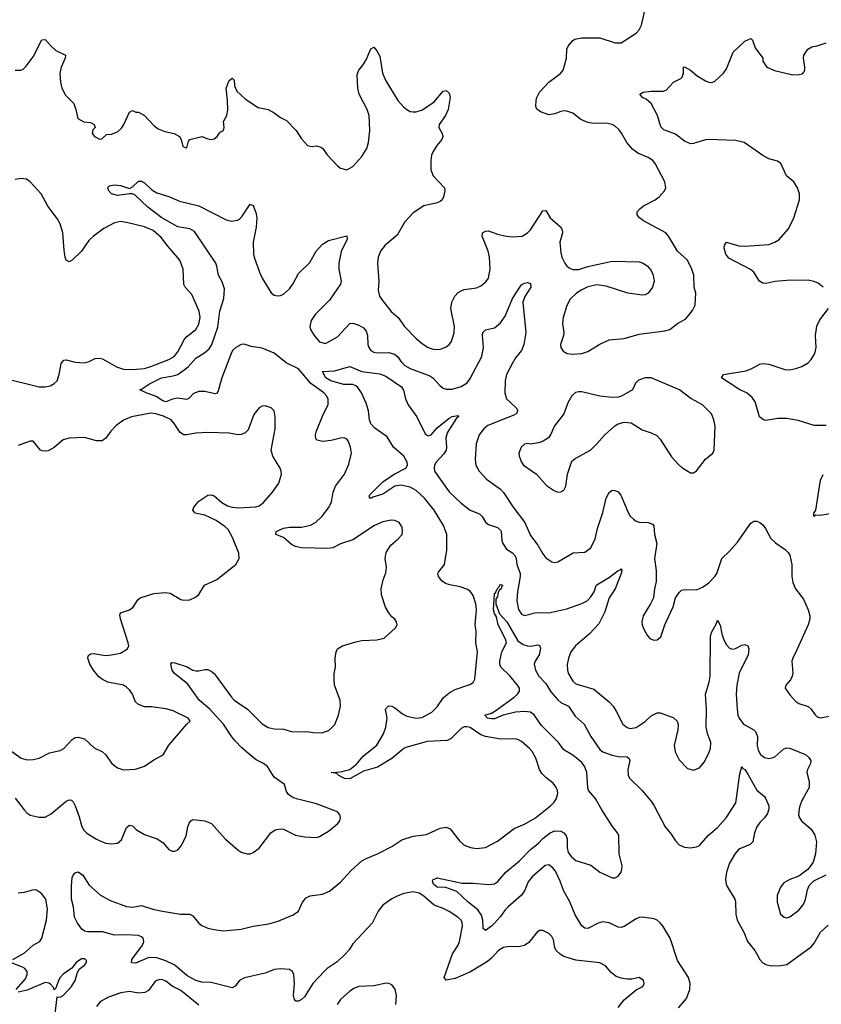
# Model space of a CAD drawing. Header units: inches. Extents: x 1839270 to 1929235, y 762242 to 910350.
# Tile 79 of 256: x 1884241 to 1889558, y 768632 to 775165. Entities that reach past the tile are written whole.
import ezdxf

# ---------------------------------------------------------------- set-up
doc = ezdxf.new("R2010")
doc.units = ezdxf.units.IN
doc.header["$MEASUREMENT"] = 0
doc.layers.add('B8786', color=7, linetype='Continuous')
doc.layers.add('B8787', color=7, linetype='Continuous')

msp = doc.modelspace()

# ---------------------------------------------------------------- linework, layer by layer
at = {"layer": 'B8786', "color": 5}
for points, elevation in [([(1884211.6, 770000), (1884270, 769922), (1884290, 769900.8), (1884310, 769888), (1884370, 769874), (1884410, 769874.6), (1884450, 769896.5), (1884550, 769979.5), (1884570, 769988.2), (1884585.8, 769985.8), (1884596, 769976), (1884609, 769949), (1884635.4, 769875.4), (1884650, 769819.1), (1884664.4, 769790), (1884687.5, 769767.5), (1884750, 769727.8), (1884810, 769702), (1884850, 769697.6), (1884890, 769702.4), (1884915.9, 769724.1), (1884950, 769804.7), (1884970, 769821), (1884990, 769816), (1885016, 769790), (1885070, 769758.4), (1885154, 769730), (1885190, 769704.9), (1885230, 769659.1), (1885251.9, 769648.1), (1885270, 769648), (1885290, 769656.3), (1885314.5, 769685.5), (1885345.1, 769750), (1885356, 769810), (1885364.8, 769835.2), (1885375.3, 769850), (1885390, 769858.8), (1885470, 769850.5), (1885513, 769833), (1885603, 769730), (1885690, 769654.8), (1885710, 769642.8), (1885750, 769630.7), (1885770, 769630.8), (1885790, 769638.8), (1885830, 769667.7), (1885907.3, 769770), (1885935.3, 769790), (1885970, 769797.1), (1885990, 769794.9), (1886070, 769755.5), (1886130, 769742.4), (1886210, 769739.3), (1886230, 769745.5), (1886290, 769781.6), (1886349.3, 769830), (1886365.2, 769850), (1886369.2, 769870), (1886365.2, 769890), (1886348.7, 769910), (1886210, 769963.5), (1886076.4, 769996.4), (1886067.1, 770000)], 560), ([(1888210, 768610.5), (1888250, 768663), (1888330, 768727.7), (1888374, 768750), (1888384, 768770), (1888379, 768790), (1888350, 768809.2), (1888300.5, 768799.5), (1888270, 768798.7), (1888230, 768805.4), (1888197.4, 768817.4), (1888163.9, 768843.9), (1888126.7, 768886.7), (1888090, 768907.6), (1887930, 768924.1), (1887849.6, 768950), (1887825.2, 768965.2), (1887800.4, 768990), (1887789.8, 769010), (1887781, 769061), (1887770, 769082), (1887750, 769101.6), (1887710, 769122), (1887690, 769120.9), (1887670, 769107), (1887618.5, 769041.5), (1887590, 769021.6), (1887550, 769013), (1887490, 769016.4), (1887450, 769009.7), (1887417.6, 768990), (1887370, 768938), (1887343.6, 768916.4), (1887231.5, 768848.5), (1887130, 768803.1), (1887070, 768792.3), (1887056.2, 768810), (1887112.7, 768967.3), (1887150, 769025.5), (1887159.1, 769050), (1887177.8, 769150), (1887175.3, 769175.3), (1887169.7, 769190), (1887148.3, 769210), (1887090, 769248.1), (1887050, 769268.9), (1886989.9, 769289.9), (1886922, 769350), (1886891.1, 769370), (1886850, 769378.7), (1886790, 769368.4), (1886750, 769352.8), (1886710, 769331.1), (1886650, 769289), (1886618.2, 769250), (1886578.5, 769170), (1886450, 769033), (1886425.8, 768994.2), (1886398, 768962), (1886346.1, 768913.9), (1886281.2, 768870), (1886260.2, 768850), (1886184.9, 768770), (1886130, 768681.1), (1886110, 768663.1), (1886090, 768653), (1886072.1, 768652.1), (1886063.8, 768663.8), (1886057.7, 768690), (1886063.1, 768770), (1886060.3, 768830), (1886051, 768851), (1886030, 768862.9), (1885970, 768868.5), (1885930, 768864.2), (1885870, 768838.9), (1885731.2, 768808.8), (1885699.5, 768790), (1885670, 768752.1), (1885650, 768741.4), (1885510, 768776.5), (1885450, 768779.2), (1885410, 768789.9), (1885350, 768824.3), (1885271.1, 768891.1), (1885210, 768921.2), (1885150, 768941.4), (1885097.1, 768942.9), (1885010, 768905.4), (1884986.6, 768906.6), (1884982.7, 768910), (1884985.1, 768930), (1885055.1, 769024.9), (1885063.7, 769050), (1885060.8, 769070), (1885050, 769080.8), (1885029.2, 769089.2), (1884946.7, 769093.3), (1884870, 769090.7), (1884790, 769113.6), (1884690, 769113.5), (1884670, 769118.5), (1884653.5, 769130), (1884625.3, 769170), (1884605.3, 769210), (1884598.6, 769278.6), (1884585.6, 769330), (1884583.6, 769416.4), (1884590, 769474), (1884595.3, 769490), (1884610, 769504.7), (1884630, 769510.8), (1884658.8, 769490), (1884701.7, 769421.7), (1884776, 769356), (1884840.9, 769320.9), (1884950, 769281.5), (1884990, 769276), (1885050, 769287), (1885123.4, 769263.4), (1885189.3, 769249.3), (1885308.7, 769231.3), (1885370, 769230.4), (1885390, 769219.3), (1885430, 769171.5), (1885450, 769155.8), (1885490, 769138), (1885530, 769127.8), (1885590, 769120.8), (1885710, 769131), (1885790, 769150.2), (1885894.1, 769165.9), (1885956.5, 769183.5), (1886055.1, 769224.9), (1886089.6, 769250.4), (1886116.2, 769310), (1886140.4, 769339.6), (1886167.1, 769352.9), (1886250, 769362), (1886296.9, 769383.1), (1886370, 769441.7), (1886440.2, 769519.8), (1886510, 769584.4), (1886539.4, 769600.6), (1886614.5, 769630), (1886710, 769679), (1886776.2, 769723.8), (1886850, 769748), (1886940.1, 769759.9), (1887030, 769801.3), (1887070, 769808.2), (1887096.2, 769796.2), (1887158, 769718), (1887190, 769688.2), (1887231.8, 769671.8), (1887270, 769665.3), (1887330, 769672.4), (1887410, 769714), (1887521.3, 769798.7), (1887590, 769827.8), (1887661.6, 769870), (1887761.6, 769950), (1887785.5, 769974.5), (1887801.3, 769998.7), (1887801.6, 770000)], 540), ([(1888610, 768609.4), (1888663.7, 768670), (1888686.3, 768730), (1888688.5, 768770), (1888676.7, 768810), (1888603.6, 768923.6), (1888555, 769070), (1888510, 769148.4), (1888490, 769172.8), (1888470, 769189.8), (1888450, 769198.3), (1888370, 769211.2), (1888350, 769209), (1888330, 769200.2), (1888250, 769148.3), (1888230, 769141.7), (1888210, 769143.1), (1888150, 769172.1), (1888110, 769180.5), (1888077.4, 769170), (1888010, 769136.2), (1887990, 769136.8), (1887970, 769153.7), (1887924.8, 769224.8), (1887890, 769312.1), (1887847.3, 769387.3), (1887826.5, 769450), (1887795.5, 769515.5), (1887777.6, 769537.6), (1887750, 769557.4), (1887726.2, 769553.8), (1887641, 769479), (1887614.5, 769445.5), (1887590.9, 769390), (1887570, 769356), (1887480, 769280), (1887460.1, 769259.9), (1887430, 769214), (1887390, 769169.7), (1887370, 769149.8), (1887330, 769122.4), (1887315.9, 769135.9), (1887314, 769190), (1887304.6, 769224.6), (1887279.3, 769259.3), (1887215.6, 769310), (1887140.9, 769380.9), (1887067, 769407), (1887010, 769409.7), (1886985.1, 769430), (1886979, 769450), (1886982, 769458), (1887010, 769471.3), (1887175.8, 769435.8), (1887250, 769435.5), (1887350, 769427.9), (1887390, 769432.4), (1887412.2, 769447.8), (1887464.5, 769510), (1887556.7, 769583.3), (1887630, 769659), (1887680.4, 769699.6), (1887710, 769732.8), (1887759.6, 769770), (1887790, 769782.4), (1887830, 769780.7), (1887850, 769770.2), (1887865.2, 769750), (1887872.9, 769730), (1887872, 769670), (1887878.5, 769638.5), (1887900.2, 769610), (1887930, 769587.3), (1888030, 769554.7), (1888090, 769509.1), (1888170, 769470.4), (1888190, 769470.4), (1888210, 769481.6), (1888230, 769508), (1888236, 769530), (1888236.8, 769550), (1888217.3, 769630), (1888214.6, 769750), (1888205.3, 769770), (1888172.8, 769812.8), (1888102.8, 769922.8), (1888065.6, 769990), (1888057.1, 770000)], 520), ([(1888411.1, 770000), (1888433.1, 769973.1), (1888450, 769948.8), (1888522.3, 769810), (1888562.2, 769762.2), (1888590, 769717), (1888616.4, 769690), (1888650, 769674.6), (1888690, 769670.3), (1888730, 769676.1), (1888750, 769685.8), (1888808.7, 769751.3), (1888870, 769805.2), (1888927.1, 769870), (1888992.1, 769970), (1888996, 770000)], 520), ([(1889187.2, 770000), (1889210.9, 769950), (1889210.9, 769929.1), (1889200.7, 769899.3), (1889182.3, 769870), (1889150, 769838.3), (1889130.2, 769810), (1889114.9, 769770), (1889104.9, 769710), (1889087.1, 769692.9), (1889010, 769661.5), (1888986.1, 769633.8), (1888950, 769568), (1888930, 769509.5), (1888922, 769462), (1888926.2, 769430), (1888933.4, 769413.4), (1888985.2, 769330), (1888989.3, 769309.3), (1888990.2, 769230), (1888999.7, 769190), (1889043.9, 769110), (1889069.4, 769049.4), (1889117, 768990), (1889150.3, 768930.3), (1889170, 768907.7), (1889190, 768895.5), (1889228.6, 768888.6), (1889290, 768888.9), (1889330, 768895.3), (1889490, 769013.6), (1889510, 769037.4), (1889553.6, 769110), (1889603.7, 769156.3)], 520), ([(1889437.4, 770000), (1889431.8, 769990), (1889416.5, 769950), (1889410.3, 769930), (1889407.2, 769890), (1889412.4, 769870), (1889426, 769850), (1889490, 769794.4), (1889515.3, 769755.3), (1889525.7, 769710), (1889520.4, 769630), (1889504.7, 769575.3), (1889470.4, 769529.6), (1889410, 769482.7), (1889350, 769461.2), (1889310, 769437.2), (1889287.3, 769410), (1889265.8, 769354.2), (1889264.9, 769310), (1889287.3, 769230), (1889312, 769210), (1889330, 769206.7), (1889350, 769213), (1889410, 769256.3), (1889436.2, 769290), (1889450, 769318), (1889467.2, 769392.8), (1889478.4, 769421.6), (1889509.6, 769450.4), (1889590, 769490.6)], 540), ([(1884195.1, 768930), (1884270, 768972.4), (1884330, 769024), (1884374, 769050), (1884388.6, 769071.4), (1884419, 769190), (1884424.8, 769264.8), (1884414.8, 769330), (1884386.6, 769366.6), (1884351.8, 769390), (1884332, 769392), (1884270, 769374.3), (1884230, 769369.1)], 560), ([(1884476.5, 768570), (1884490, 768682), (1884510, 768680.7), (1884530, 768690.4), (1884585.1, 768750), (1884609.6, 768790), (1884622.7, 768837.3), (1884635.5, 768864.5), (1884670, 768891), (1884685.2, 768910), (1884684, 768924), (1884673.8, 768933.8), (1884650, 768933.3), (1884614.8, 768910), (1884587.7, 768872.3), (1884530, 768832), (1884510.4, 768810), (1884498.7, 768790), (1884481, 768739), (1884470, 768728), (1884464.7, 768744.7), (1884446.1, 768766.1), (1884433.4, 768773.4), (1884410, 768776.8), (1884290, 768725.4), (1884230, 768712.3)], 560), ([(1884218.7, 768730), (1884278.7, 768801.3), (1884289.8, 768830), (1884290.8, 768850), (1884275.8, 768870), (1884259.6, 768879.6), (1884181.2, 768910)], 560), ([(1885430, 768627.6), (1885310, 768724.5), (1885253.5, 768753.5), (1885210, 768785.7), (1885190, 768795.4), (1885170, 768797.4), (1885150, 768791.3), (1885138.2, 768781.8), (1885095.6, 768724.4), (1885070.2, 768709.8), (1885030, 768705.7), (1884970, 768716.8), (1884912.7, 768707.3), (1884830, 768680.4), (1884777.6, 768650), (1884750, 768618)], 560), ([(1886736.4, 768630), (1886741.1, 768690), (1886732.3, 768732.2), (1886710, 768760.9), (1886690, 768769.6), (1886671.5, 768771.5), (1886590, 768754.5), (1886490, 768749.7), (1886461, 768739), (1886430, 768719.7), (1886370, 768664), (1886346.2, 768630)], 560)]:
    msp.add_lwpolyline(points, dxfattribs=dict(at, elevation=elevation))
at = {"layer": 'B8787', "color": 5}
for points, elevation in [([(1884210, 774830.4), (1884249.6, 774830.4), (1884263.3, 774836.7), (1884284.2, 774855.8), (1884330, 774919.1), (1884387.9, 775032.1), (1884410, 775034), (1884449.2, 774989.2), (1884480.9, 774960.9), (1884544, 774930), (1884541.6, 774910), (1884516.9, 774850), (1884507.6, 774810), (1884511.7, 774750), (1884521.3, 774710), (1884544.5, 774664.5), (1884599.1, 774610), (1884614, 774570), (1884626, 774510), (1884667.5, 774487.5), (1884710, 774482), (1884734, 774470), (1884740.7, 774450), (1884725.9, 774434.2), (1884721.7, 774410), (1884737.4, 774390), (1884770, 774371.5), (1884785.9, 774374.1), (1884816.9, 774403.1), (1884850, 774406), (1884890, 774420.3), (1884915.6, 774444.4), (1884932.4, 774470), (1884970, 774552), (1884990, 774562), (1885011.3, 774551.3), (1885030, 774551), (1885070, 774530.4), (1885130, 774463.8), (1885160.5, 774440.5), (1885204.2, 774424.2), (1885264.7, 774410), (1885301, 774390), (1885311.3, 774370), (1885324, 774324), (1885346, 774314), (1885350, 774314), (1885361.2, 774358.8), (1885369.2, 774370.8), (1885450, 774390.4), (1885490, 774374), (1885510, 774370.8), (1885530, 774374.8), (1885550, 774391), (1885570, 774418), (1885592.7, 774430), (1885598, 774450), (1885593.3, 774490), (1885614.8, 774530), (1885622.3, 774570), (1885620.5, 774630), (1885609.6, 774710), (1885630, 774762), (1885650, 774778), (1885664.7, 774764.7), (1885666.4, 774726.4), (1885680.7, 774690), (1885738.1, 774638.1), (1885822.3, 774582.3), (1885890, 774568.7), (1885930, 774547), (1885970, 774517.1), (1886010, 774497.1), (1886074.9, 774430), (1886110, 774374.8), (1886150, 774330.7), (1886175.6, 774324.4), (1886210, 774327.7), (1886238.4, 774318.4), (1886251, 774310), (1886279.1, 774270), (1886350, 774195.5), (1886370, 774179.1), (1886410, 774168), (1886450, 774190.6), (1886510, 774256.4), (1886542.7, 774310), (1886555.3, 774350), (1886563.1, 774430), (1886558.9, 774530), (1886545.8, 774570), (1886491.9, 774670), (1886483.5, 774710), (1886478.9, 774801.1), (1886489.5, 774830), (1886517.5, 774862.5), (1886540.1, 774899.9), (1886570, 774971), (1886590, 774982.8), (1886610, 774959.1), (1886630, 774922.8), (1886648.3, 774810), (1886670, 774760.3), (1886749.3, 774629.3), (1886786.5, 774586.5), (1886810, 774568.7), (1886830, 774557), (1886850, 774553.7), (1886870, 774554.9), (1886911.8, 774568.2), (1886990, 774619.5), (1887050, 774690.4), (1887070, 774696.3), (1887090, 774678), (1887095.5, 774650), (1887083.8, 774570), (1887064.4, 774530), (1887023.1, 774470), (1887020.3, 774450), (1887042.4, 774410), (1887048.4, 774390), (1887041.3, 774370), (1887008.4, 774330), (1886983.1, 774290), (1886973.1, 774266.9), (1886967.4, 774230), (1886968.9, 774170), (1886983.7, 774130), (1887058.7, 774050), (1887061.7, 774030), (1887053.1, 773990), (1887042.4, 773970), (1887030, 773958.7), (1887010, 773949.7), (1886922.8, 773930), (1886850, 773883), (1886795.9, 773824.1), (1886743.8, 773736.2), (1886664.6, 773670), (1886634.3, 773630), (1886619, 773590), (1886614, 773550), (1886623.1, 773430), (1886619.5, 773370), (1886628.7, 773330), (1886641.3, 773310), (1886705.7, 773230), (1886750.4, 773190), (1886794, 773130), (1886870.3, 773050), (1886913.6, 773013.6), (1886950.4, 772990), (1886990, 772977.5), (1887030, 772979.7), (1887066.9, 772993.1), (1887090.7, 773009.3), (1887106.3, 773030), (1887122.7, 773090), (1887124.2, 773130), (1887101.8, 773250), (1887108.2, 773290), (1887127.2, 773330), (1887150, 773354.4), (1887170, 773367.1), (1887190, 773374), (1887270, 773386.3), (1887300.6, 773399.4), (1887333.8, 773426.2), (1887349.8, 773450.2), (1887361, 773510), (1887358, 773590), (1887349, 773630), (1887308, 773730), (1887311.6, 773750), (1887330, 773763.1), (1887350, 773765), (1887410, 773742.7), (1887470, 773728.2), (1887515.1, 773725), (1887573.2, 773730), (1887610, 773750.3), (1887629.7, 773770), (1887710, 773897.3), (1887730, 773898.8), (1887758.7, 773850), (1887828.5, 773790), (1887840.3, 773770), (1887840.9, 773750), (1887824.6, 773690), (1887830, 773618), (1887838, 773590), (1887857.6, 773550), (1887870, 773530.6), (1887890, 773517.1), (1887910, 773508.5), (1887950, 773508.8), (1888010, 773527.4), (1888170, 773563.1), (1888350, 773559.6), (1888377.3, 773550), (1888405.5, 773530), (1888430, 773500.7), (1888442, 773470), (1888448.7, 773430), (1888439.5, 773390), (1888410, 773351.8), (1888390, 773340.5), (1888370, 773338.3), (1888275.3, 773350), (1888130, 773398), (1888070, 773405.4), (1888010, 773392.2), (1887970, 773373.7), (1887934, 773350), (1887892.2, 773310), (1887870, 773269), (1887845.3, 773190), (1887842, 773150), (1887850.4, 773089.6), (1887848.4, 773070), (1887828.2, 773010), (1887830.7, 772990), (1887846.4, 772966.4), (1887872, 772950), (1887910, 772946), (1887970, 772950.4), (1888010, 772963), (1888090, 773013.4), (1888150, 773040.4), (1888250, 773050.4), (1888350, 773078.3), (1888519.3, 773100.7), (1888554, 773110), (1888604, 773150), (1888658.6, 773181.4), (1888704.1, 773235.9), (1888721.2, 773270), (1888725.2, 773350), (1888715.1, 773390), (1888711.5, 773470), (1888698.7, 773510), (1888669.7, 773569.7), (1888604.5, 773630), (1888544.5, 773730), (1888526.6, 773750), (1888379.5, 773830), (1888352, 773850), (1888337, 773870), (1888337, 773890), (1888354, 773910), (1888379.5, 773930), (1888455.1, 773970), (1888483.7, 773990), (1888517.2, 774030), (1888526, 774050), (1888520.9, 774090), (1888456.2, 774210), (1888440.7, 774230), (1888409.5, 774250), (1888340.4, 774280.4), (1888305.5, 774305.5), (1888268.9, 774350), (1888233.4, 774413.4), (1888215.9, 774435.9), (1888190, 774458.7), (1888170, 774469.7), (1888130, 774479.7), (1888050, 774476.9), (1888010, 774484), (1887964.1, 774504.1), (1887910, 774544.2), (1887870, 774558), (1887850, 774560.5), (1887830, 774556.9), (1887790, 774540.5), (1887750, 774533.6), (1887694.5, 774554.5), (1887671.6, 774571.6), (1887665.1, 774590), (1887667.8, 774630), (1887671.6, 774650), (1887690, 774684.9), (1887750, 774750.4), (1887829.8, 774810.2), (1887845.4, 774830), (1887867.1, 774910), (1887869.7, 774970), (1887878.4, 774990), (1887910, 775027.7), (1887923.3, 775036.7), (1887970, 775044.2), (1888090, 775045.3), (1888190, 775012.2), (1888230, 775012.2), (1888330, 775075.5), (1888350, 775097.3), (1888365.6, 775130), (1888396.3, 775263.7)], 580), ([(1889569.8, 773389.8), (1889536.6, 773416.6), (1889508.7, 773428.7), (1889470, 773436.4), (1889330, 773434.3), (1889250, 773427.1), (1889190, 773415.1), (1889170, 773416.9), (1889147.6, 773430), (1889110, 773489.5), (1889088.8, 773508.8), (1888944, 773584), (1888925.4, 773610), (1888914.3, 773650), (1888915.6, 773670), (1888930, 773688), (1889010, 773665.8), (1889050, 773661.6), (1889210, 773674.7), (1889250, 773688), (1889275.7, 773704.3), (1889341.5, 773778.5), (1889376, 773850), (1889414.3, 773970), (1889413, 774010), (1889400.5, 774050), (1889376.2, 774090), (1889328, 774130), (1889290, 774211.5), (1889266.8, 774226.8), (1889210, 774243.1), (1889170, 774263.1), (1889047, 774350), (1888990, 774364.6), (1888810, 774370.9), (1888790, 774368.6), (1888710, 774343.1), (1888690, 774341.7), (1888650, 774359.7), (1888590, 774405.7), (1888514.5, 774434.5), (1888494, 774454), (1888471.1, 774530), (1888430, 774609.6), (1888397.5, 774637.5), (1888373.2, 774650), (1888355.3, 774670), (1888376.5, 774683.5), (1888430.3, 774690.4), (1888509.6, 774690.4), (1888530, 774697.3), (1888578, 774750), (1888625.6, 774774.4), (1888635.9, 774784.1), (1888643.7, 774810), (1888644, 774850), (1888650, 774853.4), (1888690, 774830.7), (1888733.8, 774793.8), (1888790, 774758.7), (1888810, 774750.4), (1888830, 774748.4), (1888850, 774755.5), (1888909.3, 774810), (1888930, 774838.8), (1888974, 774950), (1889050, 775023), (1889090, 775040.7), (1889102.8, 775030), (1889119, 774979), (1889171.3, 774910), (1889171.3, 774890), (1889196, 774850), (1889247.1, 774827.1), (1889370, 774799.1), (1889410, 774801), (1889432.9, 774807.1), (1889443.1, 774816.9), (1889449, 774831), (1889449.2, 774850), (1889439.3, 774910), (1889441.2, 774930), (1889468, 774970), (1889495.1, 774984.9), (1889530, 774990.8), (1889590, 775010.6)], 560), ([(1884130, 772788.9), (1884370, 772728.4), (1884410, 772728.4), (1884443.3, 772736.7), (1884469.6, 772750.4), (1884489.3, 772770), (1884503, 772810), (1884516.3, 772883.7), (1884534, 772906), (1884550, 772908.4), (1884610, 772892.9), (1884670, 772887.6), (1884702.9, 772897.1), (1884742.4, 772917.6), (1884770, 772920.3), (1884790, 772916.1), (1884882.5, 772862.5), (1884930, 772845.7), (1884990, 772843.3), (1885070, 772851.9), (1885110, 772863.1), (1885229.7, 772910), (1885264.8, 772930), (1885290, 772962.3), (1885334.7, 773045.3), (1885350, 773062.8), (1885410, 773110.4), (1885430, 773145.5), (1885438.6, 773190), (1885430.5, 773230.5), (1885382.6, 773342.6), (1885339.7, 773390), (1885329, 773409), (1885325.1, 773510), (1885303.1, 773570), (1885223.1, 773663.1), (1885180.5, 773720.5), (1885125.6, 773765.6), (1885070, 773789.8), (1884950, 773820.4), (1884910, 773825.4), (1884870, 773817.7), (1884799.6, 773780.4), (1884730.2, 773730), (1884700.5, 773699.5), (1884650, 773628.6), (1884590, 773569.5), (1884570, 773559.3), (1884550, 773569), (1884542.9, 773590), (1884535.2, 773635.2), (1884526.9, 773750), (1884509.8, 773809.8), (1884490, 773846), (1884427, 773927), (1884383, 774010), (1884309.6, 774090), (1884286.1, 774106.1), (1884250, 774111.3), (1884210, 774104.7)], 580), ([(1886067.1, 770000), (1886047.5, 770007.5), (1886023.7, 770023.7), (1886010, 770044), (1885996.9, 770090), (1885930, 770139.1), (1885884, 770210), (1885858.7, 770230), (1885810, 770255), (1885778, 770278), (1885713.9, 770333.9), (1885670, 770380.3), (1885647.1, 770407.1), (1885592, 770492), (1885501.5, 770590), (1885432, 770650), (1885356.7, 770756.7), (1885265.4, 770830), (1885253.3, 770850), (1885242.9, 770890), (1885250, 770900.7), (1885270, 770898.4), (1885350.9, 770870.9), (1885390, 770850.3), (1885410, 770844.9), (1885430, 770843.8), (1885470, 770853.4), (1885490, 770853.4), (1885510, 770843), (1885530, 770828.2), (1885544.9, 770810), (1885645.8, 770670), (1885664.6, 770650), (1885751.5, 770591.5), (1885850, 770492.9), (1885890, 770469.2), (1885930, 770459.1), (1885990, 770456.9), (1886050, 770441.1), (1886141.4, 770441.4), (1886190, 770434.9), (1886245.8, 770434.2), (1886291.3, 770448.7), (1886331.6, 770488.4), (1886355.1, 770550), (1886369.4, 770610), (1886366.6, 770650), (1886329.7, 770749.7), (1886326.5, 770786.5), (1886327.9, 770827.9), (1886335.8, 770870), (1886332.8, 770930), (1886340.4, 770970), (1886349.7, 770990), (1886381.2, 771010), (1886470, 771036.9), (1886510, 771045.3), (1886609.5, 771050.5), (1886658, 771062), (1886734, 771130), (1886745.2, 771150), (1886741.2, 771170), (1886730, 771188.7), (1886710, 771204), (1886690, 771229), (1886668.2, 771268.2), (1886641.6, 771350), (1886638.7, 771390), (1886651.2, 771448.8), (1886670, 771494), (1886674, 771530), (1886665.1, 771590), (1886671.8, 771630), (1886702, 771678), (1886750, 771718.8), (1886777.2, 771750), (1886781.2, 771770), (1886778.6, 771798.6), (1886759, 771830), (1886730, 771842.7), (1886705.6, 771845.6), (1886650, 771834), (1886594.8, 771810), (1886450, 771715.1), (1886370, 771686.6), (1886318.3, 771661.7), (1886284.4, 771655.5), (1886110, 771661.5), (1886070, 771669.8), (1886043.6, 771683.6), (1885990, 771729.8), (1885940.9, 771750), (1885942.9, 771770), (1885990, 771791.9), (1886030, 771797.1), (1886110, 771797.4), (1886170, 771812.1), (1886203.5, 771830), (1886248, 771870), (1886290, 771926.4), (1886310, 771964.9), (1886320.4, 772030), (1886335.8, 772070), (1886396.2, 772150), (1886423.8, 772216.2), (1886442.4, 772290), (1886435.6, 772330), (1886420.7, 772370), (1886410, 772382), (1886394, 772390), (1886370, 772389.6), (1886306.4, 772373.6), (1886250, 772367.6), (1886214.7, 772374.7), (1886204.4, 772384.4), (1886203, 772410), (1886208.3, 772430), (1886254.9, 772545.1), (1886287.8, 772610), (1886286.6, 772650), (1886276.8, 772670), (1886259.3, 772690), (1886172.1, 772752.1), (1886090, 772848.9), (1886009, 772889), (1885930, 772953.6), (1885850, 772985), (1885777, 772997), (1885730, 773011.9), (1885710, 773009.8), (1885673.7, 772990), (1885653.6, 772970), (1885642.7, 772950), (1885582.7, 772790), (1885557.2, 772702.8), (1885550, 772687.6), (1885536.7, 772683.3), (1885470, 772698.5), (1885430, 772698.3), (1885394.5, 772685.5), (1885365.1, 772654.9), (1885350, 772645.4), (1885287, 772653), (1885253.6, 772646.3), (1885210, 772629.9), (1885190, 772636.4), (1885145.9, 772665.9), (1885079, 772690), (1885038, 772710), (1885050, 772713.4), (1885101.3, 772750), (1885182.4, 772790), (1885258.5, 772801.5), (1885290, 772811.5), (1885358.2, 772861.8), (1885410, 772920.2), (1885470, 772956.3), (1885498.5, 772981.5), (1885515.4, 773010), (1885554.9, 773125.1), (1885569.4, 773230.6), (1885595.3, 773315.3), (1885599.2, 773379.2), (1885585, 773425), (1885559.3, 773470), (1885548.9, 773530), (1885541.2, 773550), (1885399.8, 773759.8), (1885370, 773776.5), (1885290, 773789.9), (1885184.8, 773850), (1885090, 773921.2), (1885003.9, 774003.9), (1884990, 774009.7), (1884970, 774009.7), (1884890, 773998.3), (1884850, 774009.6), (1884832.7, 774030), (1884825.2, 774050), (1884830, 774058), (1884836.5, 774063.5), (1884870.5, 774070.5), (1884910, 774064), (1884970, 774046), (1884990, 774056), (1885030, 774094), (1885050, 774093.4), (1885070, 774083), (1885117.4, 774037.4), (1885150, 774017), (1885230, 773991.5), (1885301.7, 773961.7), (1885430, 773930.2), (1885610, 773836.5), (1885647.7, 773827.7), (1885685.7, 773834.3), (1885698.4, 773841.6), (1885717.6, 773862.4), (1885770, 773941), (1885790, 773932), (1885806.6, 773886.6), (1885813.4, 773850), (1885808.7, 773788.7), (1885790.2, 773690), (1885792.4, 773610), (1885796.9, 773590), (1885831.1, 773490), (1885850.2, 773450), (1885910, 773353.4), (1885930, 773338), (1885950, 773332.7), (1885970, 773334.4), (1885990, 773344.4), (1886030, 773379.5), (1886052.3, 773410), (1886090, 773481.6), (1886165.7, 773554.3), (1886208.4, 773630), (1886250, 773676.5), (1886290, 773699.6), (1886411, 773731), (1886412.7, 773710), (1886373.8, 773626.2), (1886357.4, 773550), (1886358, 773510), (1886372.4, 773430), (1886368.5, 773410), (1886295.8, 773304.2), (1886201.7, 773210), (1886175.3, 773170), (1886166.4, 773130), (1886170.4, 773110), (1886193.7, 773070), (1886230, 773028.9), (1886270, 773016.4), (1886350, 773060.9), (1886429.8, 773150.2), (1886450, 773152.3), (1886490, 773138.4), (1886521.2, 773121.2), (1886538.9, 773098.9), (1886547.5, 773070), (1886550.2, 773010), (1886556.9, 772990), (1886570.4, 772970), (1886590, 772958.3), (1886610, 772954.7), (1886690, 772956.6), (1886726.8, 772946.8), (1886746.4, 772930), (1886772.9, 772892.9), (1886795.6, 772870), (1886831.2, 772851.2), (1886962.5, 772802.5), (1886980.3, 772790), (1887030, 772735.5), (1887050, 772720.5), (1887070, 772712.7), (1887110, 772713.7), (1887170, 772731.7), (1887210, 772756.4), (1887230, 772783.8), (1887306.5, 772930), (1887316.5, 772990), (1887309.8, 773070), (1887312.6, 773090), (1887330, 773107.4), (1887390, 773119.6), (1887430, 773153.8), (1887460.8, 773199.2), (1887510, 773315.8), (1887557.6, 773390), (1887570, 773405.5), (1887590, 773416.4), (1887610, 773420.5), (1887630, 773414.8), (1887632.2, 773390), (1887591, 773329), (1887578.6, 773290), (1887598.9, 773090), (1887584.2, 773010), (1887568.9, 772971.1), (1887530, 772920.9), (1887510, 772887.1), (1887471.1, 772810), (1887460.2, 772770), (1887458.2, 772690), (1887470, 772650.5), (1887534.9, 772590), (1887545.3, 772570), (1887534, 772550), (1887518.7, 772541.3), (1887346.4, 772473.6), (1887319.5, 772450), (1887288.9, 772410), (1887267.9, 772350), (1887261.7, 772250), (1887267, 772210), (1887288.5, 772170), (1887337.4, 772117.4), (1887429.5, 772049.5), (1887450, 772028.9), (1887513.8, 771930), (1887591, 771830), (1887630, 771743.8), (1887678.4, 771678.4), (1887710, 771622), (1887730, 771595.5), (1887770, 771567.3), (1887790, 771564), (1887810, 771567.3), (1887912.8, 771627.2), (1887990, 771632), (1888030, 771661.6), (1888059, 771721), (1888073.8, 771790), (1888110, 771896.3), (1888130, 771990.4), (1888150, 772028.5), (1888170, 772043.7), (1888190, 772041.1), (1888210, 772031.7), (1888228.8, 772010), (1888276, 771896), (1888291.3, 771871.3), (1888311.3, 771851.3), (1888330, 771837.6), (1888350, 771830.3), (1888410, 771828.7), (1888438.5, 771818.5), (1888447.1, 771807.1), (1888452.7, 771750), (1888467.4, 771690), (1888452, 771590), (1888463.1, 771510), (1888462.9, 771437.1), (1888450.6, 771390), (1888444.9, 771330), (1888425.5, 771290), (1888376.4, 771210), (1888368.5, 771170), (1888370.5, 771150), (1888381.3, 771121.3), (1888402, 771082), (1888419.8, 771059.8), (1888447.7, 771047.7), (1888470, 771050.8), (1888492.7, 771070), (1888520.9, 771150), (1888574.5, 771270), (1888592, 771330), (1888614.9, 771365.1), (1888630, 771379.1), (1888650, 771383.8), (1888730, 771382), (1888770, 771399.5), (1888811.3, 771428.7), (1888851.2, 771470), (1888864.2, 771490), (1888898, 771590), (1888950, 771639.3), (1889001.3, 771698.7), (1889090, 771824.9), (1889110, 771838), (1889130, 771838), (1889150.8, 771830), (1889170, 771814), (1889187.7, 771790), (1889223.9, 771723.9), (1889253.8, 771693.8), (1889318.8, 771650), (1889338.8, 771630), (1889350, 771611.3), (1889361.6, 771550), (1889363.1, 771470), (1889368.7, 771430), (1889386.4, 771390), (1889439.7, 771319.7), (1889471.7, 771250), (1889482.7, 771210), (1889482.3, 771190), (1889470.2, 771149.8), (1889396.7, 770983.3), (1889368.2, 770930), (1889361.6, 770910), (1889368.4, 770830), (1889364.4, 770810), (1889354.6, 770785.4), (1889322.8, 770750), (1889318.8, 770730), (1889350, 770684.9), (1889390, 770642), (1889410, 770628), (1889470, 770607.3), (1889490.4, 770590.4), (1889514.6, 770554.6), (1889530, 770540.7), (1889550, 770534), (1889650, 770550.4)], 560), ([(1889590, 772472), (1889510, 772473.6), (1889404.9, 772504.9), (1889330, 772519.7), (1889270, 772519.7), (1889190, 772506.6), (1889175.3, 772510), (1889147.6, 772530), (1889119.7, 772630), (1889099, 772659), (1889067, 772687), (1889010, 772713.3), (1888896, 772790), (1888909.7, 772810.3), (1889056.4, 772836.4), (1889091.9, 772848.1), (1889150, 772879.5), (1889170, 772884.6), (1889210, 772880.3), (1889315.6, 772844.4), (1889350, 772843.1), (1889390, 772851.6), (1889430, 772864), (1889470, 772888.8), (1889490, 772910.4), (1889514.8, 772950), (1889523.9, 772990), (1889519.3, 773070), (1889528.2, 773131.8), (1889547.3, 773172.7), (1889605.4, 773250)], 560), ([(1887801.6, 770000), (1887809.6, 770030), (1887807.8, 770050), (1887796.2, 770076.2), (1887778.7, 770098.7), (1887730, 770137.6), (1887704.5, 770164.5), (1887688.6, 770190), (1887664.5, 770264.5), (1887639.7, 770310), (1887623.6, 770330), (1887570, 770375.1), (1887550, 770388), (1887530, 770393.7), (1887430, 770391.9), (1887330, 770408.1), (1887300.3, 770420.3), (1887230, 770468.6), (1887210, 770472.9), (1887190, 770472.8), (1887170, 770462.7), (1887103.6, 770396.4), (1887076.9, 770383.1), (1886944, 770376), (1886803.3, 770336.7), (1886789.2, 770330), (1886710, 770262.3), (1886613.5, 770206.5), (1886520.7, 770179.3), (1886430, 770128.6), (1886395.3, 770130), (1886359, 770150), (1886344.7, 770164.7), (1886306, 770170), (1886370, 770175.5), (1886430, 770190.5), (1886474, 770226), (1886520.4, 770279.6), (1886610, 770352), (1886653.4, 770426.6), (1886669.8, 770470), (1886677.8, 770530), (1886667.3, 770590), (1886688.3, 770611.7), (1886710, 770610.4), (1886730, 770599.5), (1886780, 770560), (1886810, 770543.2), (1886870, 770530.2), (1886910, 770535.8), (1886975.1, 770570), (1887010, 770606.7), (1887052, 770668), (1887096.8, 770703.2), (1887130, 770720.2), (1887226.3, 770753.7), (1887250, 770767.7), (1887260.9, 770790), (1887277.6, 770970), (1887266, 771030), (1887269.6, 771110), (1887262.6, 771150), (1887271.3, 771250), (1887265.8, 771290), (1887250, 771345.1), (1887230, 771372.8), (1887206.5, 771386.5), (1887162, 771402), (1887094.7, 771414.7), (1887064.9, 771424.9), (1887041.3, 771441.3), (1887018.7, 771470), (1887014.7, 771490), (1887019.5, 771500.5), (1887058, 771550), (1887074.2, 771645.8), (1887073.4, 771750), (1887052.2, 771810), (1886990, 771910.7), (1886926.2, 771990), (1886870, 772041.6), (1886830, 772064.5), (1886770, 772076.9), (1886730, 772070.5), (1886650, 772016.8), (1886583.4, 771996.6), (1886574, 771990), (1886562, 771990), (1886560.7, 772010), (1886650, 772099.7), (1886723.9, 772150), (1886802, 772190), (1886813.3, 772210), (1886811.6, 772230), (1886789, 772270), (1886720.6, 772330), (1886677.8, 772397.8), (1886595.6, 772455.6), (1886570, 772483.1), (1886561.8, 772510), (1886555.6, 772570), (1886540.1, 772620.1), (1886507.6, 772690), (1886483.8, 772723.8), (1886470, 772735.4), (1886450, 772743.6), (1886390, 772745.4), (1886304.2, 772770), (1886271.8, 772790), (1886250, 772830.8), (1886330, 772835.5), (1886430, 772864), (1886510, 772831.7), (1886630, 772815.3), (1886670, 772799.3), (1886774.2, 772730), (1886787.4, 772707.4), (1886801, 772650), (1886818.8, 772610), (1886874.3, 772530), (1886930, 772418), (1886950, 772403.8), (1886970, 772410.4), (1887010, 772457.3), (1887090, 772521.7), (1887110, 772533.4), (1887150, 772538), (1887152.4, 772530), (1887139.3, 772520.7), (1887075.9, 772424.1), (1887068.2, 772391.8), (1887072.9, 772330), (1887069.5, 772310), (1887054.8, 772285.2), (1887003.2, 772230), (1886992.6, 772210), (1886989.5, 772190), (1886993.1, 772170), (1887090, 772031.7), (1887170, 771956.5), (1887230, 771911.3), (1887290, 771886), (1887308.5, 771868.5), (1887330.9, 771830.9), (1887350, 771815.8), (1887410, 771796.9), (1887430, 771778.4), (1887434.4, 771770), (1887439.2, 771710), (1887446, 771690), (1887470, 771652.9), (1887510, 771627.1), (1887527.7, 771607.7), (1887534.4, 771590), (1887539.3, 771550), (1887560.1, 771490), (1887561, 771470), (1887543.5, 771370), (1887538, 771310), (1887550, 771250.8), (1887570, 771220.4), (1887590, 771212.7), (1887667.5, 771232.5), (1887750, 771230.3), (1887870, 771255.2), (1887970, 771291.1), (1888004.4, 771310), (1888030, 771334.9), (1888051.5, 771370), (1888063.9, 771410), (1888070, 771416.5), (1888153.8, 771466.2), (1888210, 771510.4), (1888225.4, 771514.6), (1888230, 771521), (1888234.9, 771514.9), (1888230.3, 771490.4), (1888190.9, 771390), (1888150, 771329.7), (1888122.7, 771237.3), (1888082.3, 771157.7), (1888020.9, 771090), (1887926.7, 771010), (1887896.5, 770970), (1887881.3, 770930), (1887873.5, 770886.5), (1887873.7, 770850), (1887879.5, 770830), (1887910, 770777.3), (1887930, 770758.4), (1888050, 770723.7), (1888150, 770639.3), (1888177.1, 770610), (1888198.2, 770578.2), (1888242.6, 770490), (1888270, 770469.1), (1888290, 770462.4), (1888330, 770468.1), (1888390.7, 770509.3), (1888430, 770545.3), (1888470, 770566.7), (1888490, 770566.7), (1888575.8, 770535.8), (1888602, 770510), (1888608.1, 770488.1), (1888606.2, 770453.8), (1888583.1, 770350), (1888588.1, 770308.1), (1888614.2, 770254.2), (1888670, 770196.3), (1888710, 770184.9), (1888750, 770200.7), (1888780.1, 770239.9), (1888810, 770293.4), (1888824.2, 770330), (1888825.6, 770370), (1888803.1, 770430), (1888793.5, 770470), (1888796.4, 770590), (1888790.9, 770690), (1888813.8, 770770), (1888820.3, 770810), (1888822.4, 771070), (1888830, 771099.1), (1888862, 771158), (1888870, 771182), (1888888.1, 771148.1), (1888897.5, 771090), (1888910.9, 771050.9), (1888930, 771016.4), (1888950, 770995.8), (1888970, 770988.8), (1888990, 770993.1), (1889030, 771016), (1889050, 771019.5), (1889070.3, 771010.3), (1889076.5, 770990), (1889072.4, 770950), (1889013.8, 770830), (1888997.8, 770750), (1888993.2, 770690), (1888999.3, 770590), (1889004.7, 770550), (1889012.4, 770530), (1889043.1, 770490), (1889110, 770453.4), (1889121.9, 770441.8), (1889135, 770410), (1889132.7, 770350), (1889139, 770319), (1889155.3, 770290), (1889180.5, 770270), (1889210, 770263.2), (1889233.1, 770266.9), (1889250, 770274.6), (1889310, 770326.5), (1889330, 770333.6), (1889347.5, 770332.5), (1889452.2, 770290), (1889476.4, 770270), (1889488.5, 770250), (1889486.7, 770230), (1889466.7, 770190), (1889462, 770170), (1889477, 770110), (1889476.5, 770070), (1889437.4, 770000)], 540), ([(1884190, 770308.7), (1884250, 770265.7), (1884290, 770254.9), (1884330, 770257), (1884370, 770266.4), (1884439.8, 770300.3), (1884510, 770316), (1884534.7, 770330), (1884590, 770388.7), (1884610, 770402), (1884630, 770405.3), (1884670, 770393.7), (1884734.8, 770334.8), (1884790, 770308.5), (1884810.4, 770290), (1884853, 770230), (1884890, 770200.4), (1884930, 770188.7), (1885010, 770192.7), (1885070, 770212.7), (1885130, 770254.9), (1885193.4, 770286.6), (1885230, 770350.8), (1885349.3, 770490.7), (1885372.3, 770510), (1885358, 770530), (1885258.6, 770578.6), (1885210, 770592.7), (1885114.4, 770605.6), (1885070, 770606), (1885030, 770622), (1885010, 770639.3), (1884989.6, 770690), (1884970, 770718), (1884950, 770737), (1884928.7, 770750), (1884825.2, 770770), (1884790, 770786.6), (1884765.6, 770805.6), (1884730, 770849.6), (1884706, 770890), (1884692.3, 770930), (1884695.1, 770944.9), (1884710, 770958), (1884730, 770959.5), (1884810, 770947.2), (1884850, 770950.4), (1884910, 770963.1), (1884956, 770990), (1884964.5, 771010), (1884961.6, 771030), (1884908.7, 771190), (1884904.8, 771215.3), (1884910, 771230.3), (1884969.8, 771250.2), (1884993.5, 771266.5), (1885024.8, 771315.2), (1885040.9, 771330), (1885130, 771358), (1885204.9, 771364.9), (1885239.1, 771359.1), (1885310, 771317.6), (1885330, 771314), (1885370, 771316.4), (1885407.1, 771332.9), (1885429.7, 771350.3), (1885466.2, 771413.8), (1885548.2, 771451.8), (1885674.5, 771550), (1885696.2, 771590), (1885694.2, 771625.8), (1885653.6, 771730), (1885623.3, 771783.3), (1885602.8, 771802.8), (1885543.4, 771843.4), (1885470, 771878.7), (1885405.2, 771890), (1885390, 771911.3), (1885395.1, 771930), (1885429.6, 771970), (1885490, 772010.4), (1885510, 772012.4), (1885530, 772006), (1885581.8, 771961.8), (1885619.9, 771939.9), (1885650, 771930.3), (1885693.6, 771926.4), (1885806.7, 771933.3), (1885830, 771940.4), (1885858.8, 771961.2), (1885918.4, 772030), (1885960.7, 772090), (1885976.9, 772150), (1885976.3, 772170), (1885969.6, 772190), (1885919.7, 772270), (1885909.7, 772310), (1885935.6, 772450), (1885935.1, 772530), (1885929.3, 772569.3), (1885909.4, 772589.4), (1885870, 772604), (1885850, 772601.2), (1885830, 772589.2), (1885794.6, 772545.4), (1885755.8, 772444.2), (1885736.3, 772423.7), (1885710, 772413.3), (1885690, 772411.3), (1885630, 772422), (1885487.1, 772427.1), (1885410, 772422.5), (1885350, 772409.8), (1885330, 772409.8), (1885305.4, 772425.4), (1885266.6, 772486.6), (1885245.1, 772510), (1885194, 772533.9), (1885143.7, 772550), (1885110, 772554.6), (1884982, 772530), (1884930, 772508.8), (1884877.7, 772470), (1884845.6, 772434.4), (1884812.4, 772387.6), (1884788.1, 772371.9), (1884750, 772371.7), (1884670, 772392.8), (1884570, 772389.7), (1884530, 772377.4), (1884470, 772327.2), (1884430, 772305.1), (1884410, 772301.3), (1884390, 772303.6), (1884379.3, 772310), (1884330, 772369), (1884310, 772369.3), (1884230, 772339.5)], 580), ([(1889630.6, 771889.4), (1889550, 771875.3), (1889522, 771878), (1889508, 771868), (1889509, 771890), (1889522, 771910), (1889552, 772110), (1889571.5, 772148.5)], 560), ([(1888057.1, 770000), (1888014.5, 770050), (1888008.6, 770070), (1888003.7, 770170), (1887990, 770207.6), (1887970, 770236.2), (1887910, 770285.5), (1887850, 770320.3), (1887814.9, 770370), (1887702.7, 770482.7), (1887653.5, 770553.5), (1887630.3, 770570.3), (1887590, 770574.9), (1887529, 770571), (1887448.7, 770551.3), (1887390, 770527.2), (1887370, 770525.4), (1887343.5, 770530), (1887326.6, 770550), (1887370, 770564.4), (1887399, 770581), (1887521.2, 770670), (1887543.5, 770690), (1887556.1, 770710), (1887555.3, 770730), (1887542.9, 770750), (1887492, 770812), (1887432, 770870), (1887425.3, 770890), (1887425.3, 770910), (1887438.5, 770970), (1887470.7, 771030), (1887466.5, 771050), (1887414.9, 771150), (1887402.7, 771202.7), (1887390, 771225.6), (1887383.4, 771250), (1887390, 771358), (1887397.7, 771362.3), (1887410, 771390.8), (1887420.2, 771399.8), (1887430, 771418.8), (1887444.7, 771410), (1887436.8, 771403.2), (1887434.4, 771390), (1887421.6, 771378.4), (1887415.6, 771364.4), (1887410, 771337.2), (1887400.3, 771319.7), (1887399.5, 771290), (1887423.7, 771223.7), (1887471.7, 771170), (1887544.7, 771044.7), (1887580.6, 771020.6), (1887610, 771010.9), (1887630.6, 771009.4), (1887678, 771018), (1887690.8, 771010.8), (1887694.7, 770994.7), (1887687.5, 770950), (1887660.2, 770910), (1887653.5, 770890), (1887661.9, 770850), (1887684.7, 770810), (1887730, 770761), (1887765.1, 770705.1), (1887810, 770652.4), (1887830, 770635.8), (1887881.6, 770610), (1887924.4, 770544.4), (1887985.4, 770490), (1888029.5, 770410), (1888090, 770323.9), (1888110, 770306.6), (1888170, 770284.7), (1888210, 770275.9), (1888270, 770273.2), (1888284, 770264), (1888289, 770249), (1888274.8, 770190), (1888276.5, 770150), (1888288.4, 770130), (1888370.2, 770050), (1888411.1, 770000)], 520), ([(1888996, 770000), (1889017.6, 770162.4), (1889030, 770211), (1889037.3, 770197.3), (1889050, 770190.4), (1889070, 770158.9), (1889130, 770052.8), (1889182.4, 770010), (1889187.2, 770000)], 520)]:
    msp.add_lwpolyline(points, dxfattribs=dict(at, elevation=elevation))
at = {"layer": 'B8787', "color": 5, "elevation": 580}
msp.add_lwpolyline([(1888430, 772789.4), (1888390.7, 772789.3), (1888346.4, 772773.6), (1888326.4, 772753.6), (1888306, 772710), (1888233.3, 772666.7), (1888210, 772660.7), (1888170, 772658.4), (1888090, 772667.3), (1887970, 772696.2), (1887950, 772697), (1887928.6, 772691.4), (1887902.8, 772670), (1887876, 772624), (1887850.5, 772550), (1887788.4, 772470), (1887764.9, 772415.1), (1887748.5, 772391.5), (1887712.3, 772367.7), (1887683.1, 772356.9), (1887630, 772347.8), (1887610, 772352.8), (1887590, 772349.5), (1887568.4, 772330), (1887552.7, 772290), (1887554.4, 772270), (1887568.5, 772230), (1887582.4, 772210), (1887668.8, 772148.8), (1887735.6, 772075.6), (1887782.8, 772042.8), (1887810, 772030.6), (1887830, 772033.4), (1887850, 772044), (1887863.6, 772070), (1887873.6, 772150), (1887904, 772236), (1887925.9, 772254.1), (1888026.6, 772310), (1888070, 772350.5), (1888122.7, 772410), (1888189.2, 772470), (1888210, 772483), (1888250, 772494.9), (1888298, 772490), (1888370, 772443), (1888430, 772423.8), (1888466.6, 772406.6), (1888490, 772382.8), (1888565.1, 772265.1), (1888610, 772214.8), (1888633.2, 772193.2), (1888690, 772158.8), (1888710, 772158.8), (1888730, 772171), (1888789.4, 772250), (1888839.5, 772290), (1888847.6, 772310), (1888853, 772470), (1888846, 772510), (1888830, 772549.2), (1888769.4, 772610), (1888692.3, 772652.3), (1888617.2, 772710)], close=True, dxfattribs=at)

doc.saveas('drawing.dxf')
